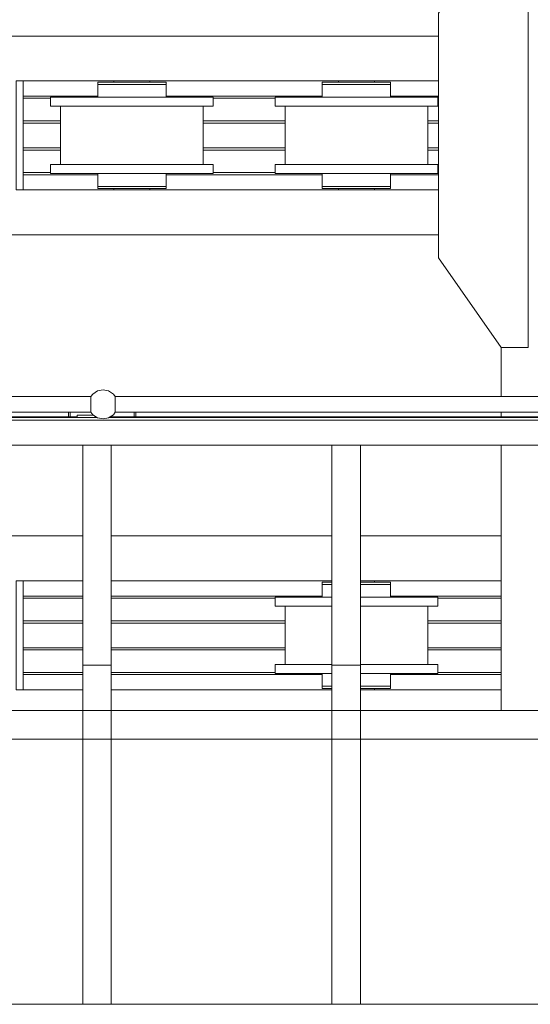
# Model space of a CAD drawing. Header units: millimetres. Extents: x 53746 to 116821, y -810352 to -765802.
# Tile 61 of 256: x 73014 to 74151, y -790886 to -788691. Entities that reach past the tile are written whole.
import ezdxf

# ---------------------------------------------------------------- set-up
doc = ezdxf.new("R2010")
doc.units = ezdxf.units.MM
doc.header["$MEASUREMENT"] = 0
for name, color, linetype, lineweight in [('Main Cradle', 7, 'Continuous', 0), ('Main Cradle Rails', 7, 'Continuous', 0), ('Main Cradle Tower Platform', 7, 'Continuous', 0)]:
    doc.layers.add(name, color=color, linetype=linetype, lineweight=lineweight)

# ---------------------------------------------------------------- blocks, each defined once
blk = doc.blocks.new('*U57')
at = {"layer": 'Main Cradle', "color": 7, "linetype": 'Continuous', "lineweight": 0}
for p, q in [((-11336.5, -650.8), (-13201.7, -650.8)), ((-12261.1, -750.8), (-11336.5, -750.8)), ((-12059.1, -753.8), (-12059.1, -750.8)), ((-11979.1, -750.8), (-11979.1, -753.8)), ((-11965.3, -753.8), (-11948.7, -753.8)), ((-11948.7, -753.8), (-11942.9, -753.8)), ((-11559.1, -753.8), (-11559.1, -750.8)), ((-11479.1, -750.8), (-11479.1, -753.8)), ((-11465.3, -753.8), (-11448.7, -753.8)), ((-11448.7, -753.8), (-11442.9, -753.8)), ((-12019.1, -787.3), (-12088.5, -787.3)), ((-11949.8, -787.3), (-12019.1, -787.3)), ((-11519.1, -787.3), (-11588.5, -787.3)), ((-11449.8, -787.3), (-11519.1, -787.3)), ((-12178.1, -937.3), (-12178.1, -807.3)), ((-12019.1, -807.3), (-12080, -807.3)), ((-11860.1, -807.3), (-11860.1, -937.3)), ((-11837.9, -807.3), (-11851.7, -807.3)), ((-11678.1, -937.3), (-11678.1, -807.3)), ((-11519.1, -807.3), (-11580, -807.3)), ((-11360.1, -807.3), (-11360.1, -937.3)), ((-11337.9, -807.3), (-11351.7, -807.3)), ((-11958.3, -937.3), (-12019.1, -937.3)), ((-11949.8, -937.3), (-11958.3, -937.3)), ((-11458.3, -937.3), (-11519.1, -937.3)), ((-11449.8, -937.3), (-11458.3, -937.3)), ((-11948.7, -957.3), (-11942.9, -957.3)), ((-11942.9, -985.8), (-11942.9, -957.3)), ((-11837.9, -957.3), (-11851.7, -957.3)), ((-11448.7, -957.3), (-11442.9, -957.3)), ((-11442.9, -985.8), (-11442.9, -957.3)), ((-11337.9, -957.3), (-11351.7, -957.3)), ((-12048.3, -985.8), (-12019.1, -985.8)), ((-11965.3, -985.8), (-11948.7, -985.8)), ((-11948.7, -985.8), (-11942.9, -985.8)), ((-11548.3, -985.8), (-11519.1, -985.8)), ((-11465.3, -985.8), (-11448.7, -985.8)), ((-11448.7, -985.8), (-11442.9, -985.8)), ((-12261.1, -993.8), (-11336.5, -993.8)), ((-12059.1, -993.8), (-12059.1, -990.8)), ((-11982.2, -990.8), (-11979.1, -990.8)), ((-11979.1, -990.8), (-11979.1, -993.8)), ((-11559.1, -993.8), (-11559.1, -990.8)), ((-11482.2, -990.8), (-11479.1, -990.8)), ((-11479.1, -990.8), (-11479.1, -993.8)), ((-11336.5, -1093.8), (-13201.7, -1093.8)), ((-11196.5, -1344.8), (-11196.5, -1454.3)), ((-11196.5, -1489.3), (-11196.5, -1499.3)), ((-11196.5, -1562.8), (-11196.5, -2154.1)), ((-12128.7, -1765), (-12620.2, -1765)), ((-11573.7, -1765), (-12065.2, -1765)), ((-11196.5, -1765), (-11510.2, -1765)), ((-12261.1, -1865), (-12128.7, -1865)), ((-12065.2, -1865), (-11573.7, -1865)), ((-11510.2, -1865), (-11196.5, -1865)), ((-11479.1, -1865), (-11479.1, -1868)), ((-11510.2, -1873), (-11490, -1873)), ((-11465.3, -1868), (-11448.7, -1868)), ((-11448.7, -1868), (-11442.9, -1868)), ((-11573.7, -1901.5), (-11588.5, -1901.5)), ((-11449.8, -1901.5), (-11510.2, -1901.5)), ((-11678.1, -2051.5), (-11678.1, -1921.5)), ((-11573.7, -1921.5), (-11580, -1921.5)), ((-11360.1, -1921.5), (-11360.1, -2051.5)), ((-11337.9, -1921.5), (-11351.7, -1921.5)), ((-11458.3, -2051.5), (-11510.2, -2051.5)), ((-11449.8, -2051.5), (-11458.3, -2051.5)), ((-11448.7, -2071.5), (-11442.9, -2071.5)), ((-11337.9, -2071.5), (-11351.7, -2071.5)), ((-11482.2, -2105), (-11479.1, -2105)), ((-11479.1, -2105), (-11479.1, -2108)), ((-11465.3, -2100), (-11448.7, -2100)), ((-11448.7, -2100), (-11442.9, -2100)), ((-12261.1, -2108), (-12128.7, -2108)), ((-12065.2, -2108), (-11573.7, -2108)), ((-11510.2, -2108), (-11196.5, -2108))]:
    blk.add_line(p, q, dxfattribs=at)
at = {"layer": 'Main Cradle', "color": 7, "linetype": 'Continuous', "lineweight": 0, "flags": 128}
for points in [[(-11196.5, -1344.8), (-11336.5, -1144.8), (-11336.5, -599.8), (-11196.6, -399.8), (-11136.6, -399.8), (-11136.5, -1344.8), (-11196.5, -1344.8)], [(-12277.1, -750.8), (-12261.1, -750.8), (-12261.1, -993.8), (-12277.1, -993.8), (-12277.1, -750.8)], [(-12095.3, -753.8), (-12095.3, -753.8), (-12095.3, -758.8), (-12095.3, -758.8)], [(-12095.3, -753.8), (-12089.5, -753.8), (-12073, -753.8), (-12048.3, -753.8), (-12019.1, -753.8), (-11990, -753.8), (-11965.3, -753.8)], [(-12095.3, -758.8), (-12095.3, -758.8), (-12095.3, -787.3)], [(-12095.3, -758.8), (-12089.5, -758.8), (-12073, -758.8), (-12073, -758.8)], [(-12089.5, -758.8), (-12089.5, -758.8), (-12073, -758.8)], [(-12073, -758.8), (-12048.3, -758.8), (-12019.1, -758.8), (-12019.1, -758.8)], [(-12019.1, -758.8), (-12019.1, -758.8), (-11990, -758.8), (-11965.3, -758.8), (-11948.7, -758.8), (-11942.9, -758.8), (-11942.9, -753.8)], [(-11942.9, -787.3), (-11942.9, -758.8), (-11942.9, -758.8)], [(-11595.3, -753.8), (-11595.3, -753.8), (-11595.3, -758.8), (-11595.3, -758.8)], [(-11595.3, -753.8), (-11589.5, -753.8), (-11573, -753.8), (-11548.3, -753.8), (-11519.1, -753.8), (-11490, -753.8), (-11465.3, -753.8)], [(-11595.3, -758.8), (-11595.3, -758.8), (-11595.3, -787.3)], [(-11595.3, -758.8), (-11589.5, -758.8), (-11573, -758.8), (-11548.3, -758.8), (-11519.1, -758.8), (-11519.1, -758.8)], [(-11589.5, -758.8), (-11589.5, -758.8), (-11573, -758.8)], [(-11519.1, -758.8), (-11519.1, -758.8), (-11490, -758.8), (-11465.3, -758.8)], [(-11465.3, -758.8), (-11465.3, -758.8), (-11448.7, -758.8), (-11442.9, -758.8), (-11442.9, -753.8)], [(-11442.9, -787.3), (-11442.9, -758.8), (-11442.9, -758.8)], [(-12080, -807.3), (-12088.5, -807.3), (-12147.3, -807.3), (-12186.6, -807.3), (-12200.3, -807.3), (-12200.3, -787.3), (-12200.3, -787.3)], [(-12088.5, -787.3), (-12088.5, -787.3), (-12147.3, -787.3), (-12186.6, -787.3), (-12200.3, -787.3)], [(-11837.9, -787.3), (-11851.7, -787.3), (-11891, -787.3), (-11949.8, -787.3)], [(-11837.9, -787.3), (-11837.9, -787.3), (-11837.9, -807.3)], [(-11580, -807.3), (-11588.5, -807.3), (-11647.3, -807.3), (-11686.6, -807.3), (-11700.3, -807.3), (-11700.3, -787.3), (-11700.3, -787.3)], [(-11588.5, -787.3), (-11588.5, -787.3), (-11647.3, -787.3), (-11686.6, -787.3), (-11700.3, -787.3)], [(-11337.9, -787.3), (-11351.7, -787.3), (-11391, -787.3), (-11449.8, -787.3)], [(-11337.9, -787.3), (-11337.9, -787.3), (-11337.9, -807.3)], [(-11851.7, -807.3), (-11891, -807.3), (-11949.8, -807.3), (-12019.1, -807.3), (-12019.1, -807.3)], [(-11351.7, -807.3), (-11391, -807.3), (-11449.8, -807.3), (-11519.1, -807.3), (-11519.1, -807.3)], [(-11851.7, -957.3), (-11891, -957.3), (-11949.8, -957.3), (-12019.1, -957.3), (-12088.5, -957.3), (-12147.3, -957.3), (-12186.6, -957.3), (-12200.3, -957.3), (-12200.3, -937.3), (-12200.3, -937.3)], [(-12019.1, -937.3), (-12088.5, -937.3), (-12147.3, -937.3), (-12186.6, -937.3), (-12200.3, -937.3)], [(-11837.9, -937.3), (-11851.7, -937.3), (-11891, -937.3), (-11949.8, -937.3)], [(-11837.9, -937.3), (-11837.9, -937.3), (-11837.9, -957.3)], [(-11351.7, -957.3), (-11391, -957.3), (-11449.8, -957.3), (-11519.1, -957.3), (-11588.5, -957.3), (-11647.3, -957.3), (-11686.6, -957.3), (-11700.3, -957.3), (-11700.3, -937.3), (-11700.3, -937.3)], [(-11519.1, -937.3), (-11588.5, -937.3), (-11647.3, -937.3), (-11686.6, -937.3), (-11700.3, -937.3)], [(-11337.9, -937.3), (-11351.7, -937.3), (-11391, -937.3), (-11449.8, -937.3)], [(-11337.9, -937.3), (-11337.9, -937.3), (-11337.9, -957.3)], [(-12095.3, -957.3), (-12095.3, -985.8), (-12089.5, -985.8), (-12073, -985.8), (-12048.3, -985.8), (-12048.3, -985.8)], [(-12089.5, -957.3), (-12089.5, -957.3), (-12090.3, -957.3), (-12095.3, -957.3), (-12095.3, -957.3)], [(-11595.3, -957.3), (-11595.3, -985.8), (-11589.5, -985.8), (-11573, -985.8), (-11548.3, -985.8), (-11548.3, -985.8)], [(-11589.5, -957.3), (-11589.5, -957.3), (-11590.3, -957.3), (-11595.3, -957.3), (-11595.3, -957.3)], [(-12095.3, -985.8), (-12095.3, -985.8), (-12095.3, -990.8), (-12089.5, -990.8), (-12073, -990.8), (-12048.3, -990.8), (-12019.1, -990.8), (-11990, -990.8), (-11965.3, -990.8), (-11948.7, -990.8), (-11942.9, -990.8), (-11942.9, -985.8)], [(-12089.5, -985.8), (-12089.5, -985.8), (-12073, -985.8)], [(-12048.3, -985.8), (-12048.3, -985.8), (-12019.1, -985.8)], [(-12019.1, -985.8), (-12019.1, -985.8), (-11990, -985.8), (-11965.3, -985.8)], [(-11595.3, -985.8), (-11595.3, -985.8), (-11595.3, -990.8), (-11589.5, -990.8), (-11573, -990.8), (-11548.3, -990.8), (-11519.1, -990.8), (-11490, -990.8), (-11465.3, -990.8), (-11448.7, -990.8), (-11442.9, -990.8), (-11442.9, -985.8)], [(-11589.5, -985.8), (-11589.5, -985.8), (-11573, -985.8)], [(-11548.3, -985.8), (-11548.3, -985.8), (-11519.1, -985.8)], [(-11519.1, -985.8), (-11519.1, -985.8), (-11490, -985.8), (-11465.3, -985.8)], [(-12056.1, -990.8), (-12056.1, -990.8), (-12056.6, -990.8), (-12059.1, -990.8), (-12059.1, -990.8), (-12059.1, -990.8)], [(-11990, -990.8), (-11990.6, -990.8), (-11990.8, -990.8), (-11990.9, -990.8)], [(-11982.2, -990.8), (-11983.7, -990.8), (-11990, -990.8)], [(-11556.1, -990.8), (-11556.1, -990.8), (-11556.6, -990.8), (-11559.1, -990.8), (-11559.1, -990.8), (-11559.1, -990.8)], [(-11490, -990.8), (-11490.6, -990.8), (-11490.8, -990.8), (-11490.9, -990.8)], [(-11482.2, -990.8), (-11483.7, -990.8), (-11490, -990.8)], [(-12277.1, -1865), (-12261.1, -1865), (-12261.1, -2108), (-12277.1, -2108), (-12277.1, -1865)], [(-11595.3, -1868), (-11595.3, -1868), (-11595.3, -1873), (-11595.3, -1873)], [(-11595.3, -1868), (-11589.5, -1868), (-11573.7, -1868)], [(-11595.3, -1873), (-11595.3, -1873), (-11595.3, -1901.5)], [(-11595.3, -1873), (-11589.5, -1873), (-11573.7, -1873)], [(-11589.5, -1873), (-11589.5, -1873), (-11573.7, -1873)], [(-11510.2, -1868), (-11490, -1868), (-11465.3, -1868)], [(-11490, -1873), (-11490, -1873), (-11465.3, -1873)], [(-11465.3, -1873), (-11465.3, -1873), (-11448.7, -1873), (-11442.9, -1873), (-11442.9, -1868)], [(-11442.9, -1901.5), (-11442.9, -1873), (-11442.9, -1873)], [(-11580, -1921.5), (-11588.5, -1921.5), (-11647.3, -1921.5), (-11686.6, -1921.5), (-11700.3, -1921.5), (-11700.3, -1901.5), (-11700.3, -1901.5)], [(-11588.5, -1901.5), (-11588.5, -1901.5), (-11647.3, -1901.5), (-11686.6, -1901.5), (-11700.3, -1901.5)], [(-11337.9, -1901.5), (-11351.7, -1901.5), (-11391, -1901.5), (-11449.8, -1901.5)], [(-11337.9, -1901.5), (-11337.9, -1901.5), (-11337.9, -1921.5)], [(-11351.7, -1921.5), (-11391, -1921.5), (-11449.8, -1921.5), (-11510.2, -1921.5)], [(-11573.7, -2071.5), (-11588.5, -2071.5), (-11647.3, -2071.5), (-11686.6, -2071.5), (-11700.3, -2071.5), (-11700.3, -2051.5), (-11700.3, -2051.5)], [(-11573.7, -2051.5), (-11588.5, -2051.5), (-11647.3, -2051.5), (-11686.6, -2051.5), (-11700.3, -2051.5)], [(-11337.9, -2051.5), (-11351.7, -2051.5), (-11391, -2051.5), (-11449.8, -2051.5)], [(-11337.9, -2051.5), (-11337.9, -2051.5), (-11337.9, -2071.5)], [(-11595.3, -2071.5), (-11595.3, -2100), (-11589.5, -2100), (-11573.7, -2100)], [(-11589.5, -2071.5), (-11589.5, -2071.5), (-11590.3, -2071.5), (-11595.3, -2071.5), (-11595.3, -2071.5)], [(-11351.7, -2071.5), (-11391, -2071.5), (-11449.8, -2071.5), (-11510.2, -2071.5)], [(-11442.9, -2100), (-11442.9, -2100), (-11442.9, -2071.5)], [(-11595.3, -2100), (-11595.3, -2100), (-11595.3, -2105), (-11589.5, -2105), (-11573.7, -2105)], [(-11589.5, -2100), (-11589.5, -2100), (-11573.7, -2100)], [(-11510.2, -2105), (-11490, -2105), (-11465.3, -2105), (-11448.7, -2105), (-11442.9, -2105), (-11442.9, -2100)], [(-11510.2, -2100), (-11490, -2100), (-11465.3, -2100)], [(-11490, -2105), (-11490.6, -2105), (-11490.8, -2105), (-11490.9, -2105)], [(-11482.2, -2105), (-11483.7, -2105), (-11490, -2105)]]:
    blk.add_lwpolyline(points, dxfattribs=at)
at = {"layer": 'Main Cradle Rails', "color": 7, "linetype": 'Continuous', "lineweight": 0}
for p, q in [((-12261.1, -784.8), (-12095.3, -784.8)), ((-12261.1, -789.4), (-12200.3, -789.4)), ((-11942.9, -784.8), (-11595.3, -784.8)), ((-11837.9, -789.4), (-11700.3, -789.4)), ((-11442.9, -784.8), (-11336.5, -784.8)), ((-11337.9, -789.4), (-11336.5, -789.4)), ((-12261.1, -839.8), (-12178.1, -839.8)), ((-12261.1, -844.8), (-12178.1, -844.8)), ((-11860.1, -839.8), (-11678.1, -839.8)), ((-11860.1, -844.8), (-11678.1, -844.8)), ((-11360.1, -839.8), (-11336.5, -839.8)), ((-11360.1, -844.8), (-11336.5, -844.8)), ((-12261.1, -899.8), (-12178.1, -899.8)), ((-12261.1, -904.8), (-12178.1, -904.8)), ((-11860.1, -899.8), (-11678.1, -899.8)), ((-11860.1, -904.8), (-11678.1, -904.8)), ((-11360.1, -899.8), (-11336.5, -899.8)), ((-11360.1, -904.8), (-11336.5, -904.8)), ((-12261.1, -955.2), (-12200.3, -955.2)), ((-12261.1, -959.8), (-12095.3, -959.8)), ((-11942.9, -959.8), (-11595.3, -959.8)), ((-11837.9, -955.2), (-11700.3, -955.2)), ((-11442.9, -959.8), (-11336.5, -959.8)), ((-11337.9, -955.2), (-11336.5, -955.2)), ((-12261.1, -1899), (-12128.7, -1899)), ((-12261.1, -1903.6), (-12128.7, -1903.6)), ((-12065.2, -1899), (-11595.3, -1899)), ((-12065.2, -1903.6), (-11700.3, -1903.6)), ((-11442.9, -1899), (-11196.5, -1899)), ((-11337.9, -1903.6), (-11196.5, -1903.6)), ((-12261.1, -1954), (-12128.7, -1954)), ((-12261.1, -1959), (-12128.7, -1959)), ((-12065.2, -1954), (-11678.1, -1954)), ((-12065.2, -1959), (-11678.1, -1959)), ((-11360.1, -1954), (-11196.5, -1954)), ((-11360.1, -1959), (-11196.5, -1959)), ((-12261.1, -2014), (-12128.7, -2014)), ((-12065.2, -2014), (-11678.1, -2014)), ((-11360.1, -2014), (-11196.5, -2014)), ((-12261.1, -2019), (-12128.7, -2019)), ((-12065.2, -2019), (-11678.1, -2019)), ((-11360.1, -2019), (-11196.5, -2019)), ((-12261.1, -2069.4), (-12128.7, -2069.4)), ((-12261.1, -2074), (-12128.7, -2074)), ((-12065.2, -2069.4), (-11700.3, -2069.4)), ((-12065.2, -2074), (-11595.3, -2074)), ((-11442.9, -2074), (-11196.5, -2074)), ((-11337.9, -2069.4), (-11196.5, -2069.4))]:
    blk.add_line(p, q, dxfattribs=at)
at = {"layer": 'Main Cradle Tower Platform', "color": 7, "linetype": 'Continuous', "lineweight": 0}
for p, q in [((-13466.8, -1454.3), (-12110.7, -1454.3)), ((-12110.7, -1454.3), (-12110.7, -1455.3)), ((-12110.7, -1463.6), (-12110.7, -1465.1)), ((-12056.2, -1455.7), (-12056.2, -1455.3)), ((-12056.1, -1454.3), (-10700, -1454.3)), ((-12056.1, -1465.1), (-12056.1, -1463.7)), ((-12056.1, -1471.8), (-12056.1, -1470.1)), ((-12110.7, -1489.3), (-13466.8, -1489.3)), ((-12160.4, -1499.3), (-12160.4, -1489.3)), ((-12156.4, -1499.3), (-12156.4, -1489.3)), ((-12110.7, -1471.8), (-12110.7, -1476.7)), ((-12110.7, -1478.5), (-12110.7, -1482.7)), ((-12110.6, -1488), (-12110.6, -1489)), ((-12056.1, -1482.7), (-12056.1, -1478.5)), ((-12056.1, -1483.2), (-12056.1, -1482.7)), ((-12056.1, -1489.3), (-12056.1, -1489)), ((-10700, -1489.3), (-12056.1, -1489.3)), ((-12014.4, -1489.3), (-12014.4, -1499.3)), ((-12010.4, -1499.3), (-12010.4, -1489.3)), ((-10450.2, -1506.8), (-16538.1, -1506.8)), ((-13480.2, -1500.8), (-12097.4, -1500.8)), ((-13477.9, -1499.3), (-12140.9, -1499.3)), ((-12140.9, -1495.8), (-12140.9, -1500.8)), ((-12140.9, -1495.8), (-12105.9, -1495.8)), ((-12105.9, -1495.8), (-12105.9, -1495.1)), ((-12100.9, -1500.8), (-12100.9, -1498.5)), ((-12100.9, -1499.3), (-12099.6, -1499.3)), ((-12069.4, -1500.8), (-10686.7, -1500.8)), ((-12067.2, -1499.3), (-10730.2, -1499.3)), ((-12128.7, -1562.8), (-12620.2, -1562.8)), ((-12128.7, -1562.8), (-12128.7, -2052.6)), ((-12128.7, -1562.8), (-12065.2, -1562.8)), ((-12065.2, -1562.8), (-12065.2, -2052.6)), ((-11573.7, -1562.8), (-12065.2, -1562.8)), ((-11573.7, -1562.8), (-11573.7, -2052.6)), ((-11573.7, -1562.8), (-11510.2, -1562.8)), ((-11510.2, -1562.8), (-11510.2, -2052.6)), ((-11018.7, -1562.8), (-11510.2, -1562.8)), ((-12128.7, -2052.6), (-12065.2, -2052.6)), ((-12128.7, -2052.6), (-12128.7, -2808.8)), ((-12065.2, -2808.8), (-12065.2, -2052.6)), ((-11573.7, -2052.6), (-11510.2, -2052.6)), ((-11573.7, -2052.6), (-11573.7, -2808.8)), ((-11510.2, -2808.8), (-11510.2, -2052.6)), ((-10463.7, -2154.1), (-16524.6, -2154.1)), ((-12128.7, -2154.1), (-12128.7, -2154.1)), ((-11573.7, -2154.1), (-11573.7, -2154.1)), ((-16524.6, -2217.6), (-10463.7, -2217.6)), ((-12620.2, -2808.8), (-12128.7, -2808.8)), ((-12128.7, -2808.8), (-12065.2, -2808.8)), ((-12128.7, -2808.8), (-12128.7, -2808.8)), ((-12065.2, -2808.8), (-11573.7, -2808.8)), ((-11573.7, -2808.8), (-11510.2, -2808.8)), ((-11573.7, -2808.8), (-11573.7, -2808.8)), ((-11510.2, -2808.8), (-11018.7, -2808.8)), ((-11510.2, -2808.8), (-11510.2, -2808.8))]:
    blk.add_line(p, q, dxfattribs=at)
at = {"layer": 'Main Cradle Tower Platform', "color": 7, "linetype": 'Continuous', "lineweight": 0, "flags": 128}
for points in [[(-12056.1, -1454.3), (-12060.4, -1448.9), (-12071, -1441.8), (-12083.4, -1439.3), (-12095.8, -1441.8), (-12106.4, -1448.9), (-12110.7, -1454.3)], [(-12110.7, -1455.3), (-12110.7, -1455.5), (-12110.6, -1455.7)], [(-12110.6, -1455.7), (-12110.7, -1455.8), (-12110.7, -1458.4)], [(-12110.7, -1458.4), (-12110.7, -1459.3), (-12110.5, -1459.5)], [(-12110.5, -1459.5), (-12110.5, -1459.5), (-12110.6, -1460.2), (-12110.7, -1460.5), (-12110.7, -1460.5), (-12110.7, -1463.6)], [(-12110.7, -1465.1), (-12110.7, -1465.2), (-12110.7, -1470)], [(-12110.7, -1470), (-12110.7, -1471.3), (-12110.7, -1471.8)], [(-12056.3, -1459.5), (-12056.1, -1459.3), (-12056.1, -1458.5)], [(-12056.1, -1463.7), (-12056.1, -1460.5), (-12056.1, -1460.5), (-12056.2, -1460.2), (-12056.3, -1459.5), (-12056.3, -1459.5)], [(-12056.2, -1455.3), (-12056.2, -1454.5), (-12056.1, -1454.3)], [(-12056.1, -1458.5), (-12056.1, -1455.8), (-12056.2, -1455.7)], [(-12056.1, -1470.1), (-12056.1, -1465.8), (-12056.1, -1465.2), (-12056.1, -1465.1)], [(-12110.7, -1476.7), (-12110.7, -1477.9), (-12110.7, -1478.5), (-12110.7, -1478.5)], [(-12110.7, -1482.7), (-12110.7, -1483.2), (-12110.7, -1483.2), (-12110.6, -1483.5), (-12110.5, -1484.1), (-12110.5, -1484.2)], [(-12110.5, -1484.2), (-12110.7, -1484.4), (-12110.7, -1487)], [(-12110.7, -1487), (-12110.7, -1487.9), (-12110.6, -1488)], [(-12110.6, -1489), (-12110.6, -1489.2), (-12110.7, -1489.3)], [(-12056.1, -1489.3), (-12060.4, -1494.8), (-12071, -1501.9), (-12083.4, -1504.3), (-12095.8, -1501.9), (-12106.4, -1494.8), (-12110.7, -1489.3)], [(-12056.3, -1484.2), (-12056.3, -1484.1), (-12056.2, -1483.5)], [(-12056.1, -1487), (-12056.1, -1484.4), (-12056.3, -1484.2)], [(-12056.2, -1483.5), (-12056.1, -1483.2), (-12056.1, -1483.2)], [(-12056.1, -1476.8), (-12056.1, -1472.3), (-12056.1, -1471.8)], [(-12056.1, -1478.5), (-12056.1, -1478.5), (-12056.1, -1476.8)], [(-12056.1, -1488), (-12056.1, -1487.9), (-12056.1, -1487)], [(-12056.1, -1489), (-12056.1, -1488.1), (-12056.1, -1488)]]:
    blk.add_lwpolyline(points, dxfattribs=at)

msp = doc.modelspace()

# ---------------------------------------------------------------- block references
at = {"layer": 'Main Cradle Rails', "color": 7, "linetype": 'Continuous', "lineweight": 0}
msp.add_blockref('*U57', (85283.05, -788076.95), dxfattribs=at)

doc.saveas('drawing.dxf')
